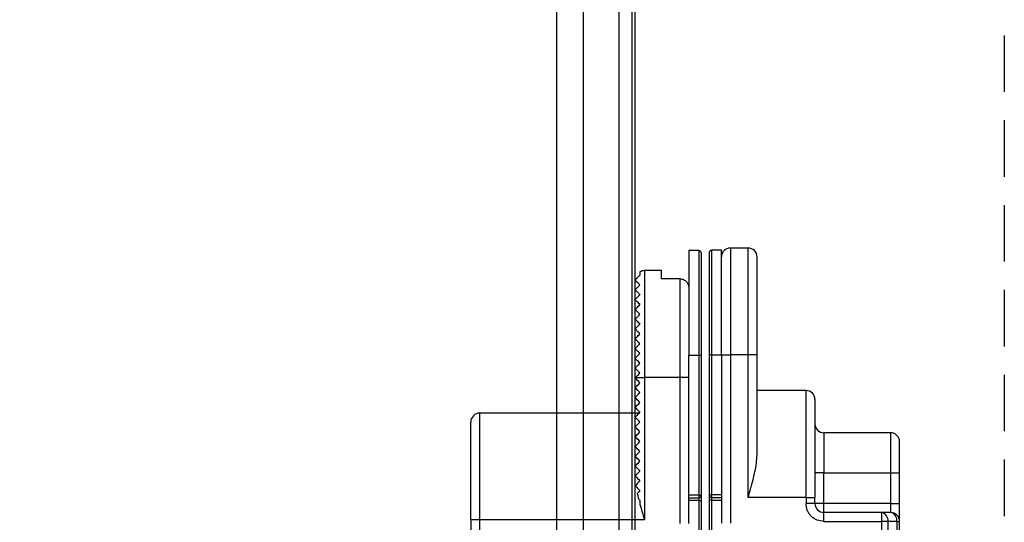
# Model space of a CAD drawing. Header units: millimetres. Extents: x -1562 to 173672, y 658 to 5957.
# Tile 21 of 44: x 3624 to 3734, y 3757 to 3813. Entities that reach past the tile are written whole.
import ezdxf

# ---------------------------------------------------------------- set-up
doc = ezdxf.new("R2010")
doc.units = ezdxf.units.MM
doc.linetypes.add('NASCOSTA', pattern=[9.525, 6.35, -3.175])
for name, color, linetype in [('arancio', 40, 'Continuous'), ('blu', 5, 'Continuous'), ('nero', 7, 'Continuous')]:
    doc.layers.add(name, color=color, linetype=linetype)

# ---------------------------------------------------------------- blocks, each defined once
blk = doc.blocks.new('A$C05860188')
at = {"layer": 'arancio'}
for p, q in [((26.6, 109.71), (25.5, 109.71)), ((25.5, 109.71), (25.5, 97.96)), ((26.6, 109.71), (26.6, 97.96)), ((29.15, 109.75), (28.05, 109.75)), ((28.05, 98), (28.05, 109.75)), ((29.15, 98), (29.15, 109.75)), ((32.15, 110), (30.15, 110)), ((30.15, 110), (30.15, 98)), ((32.15, 98), (32.15, 110)), ((20, 107.33), (20, 106.96)), ((22.4, 107.46), (20.5, 107.46)), ((20.5, 107.46), (20.5, 95.46)), ((22.4, 106.55), (22.4, 107.46)), ((24.5, 106.55), (22.4, 106.55)), ((24.5, 95.46), (24.5, 106.55)), ((19.5, 105.26), (19.5, 105.36)), ((19.5, 104.16), (19.5, 104.26)), ((19.5, 103.16), (19.5, 103.06)), ((19.5, 102.06), (19.5, 101.96)), ((19.5, 100.96), (19.5, 100.86)), ((19.5, 99.86), (19.5, 99.76)), ((19.5, 98.76), (19.5, 98.66)), ((19.5, 97.56), (19.5, 97.66)), ((25.5, 82.26), (25.5, 97.96)), ((25.5, 97.96), (26.6, 97.96)), ((26.6, 97.96), (26.9, 97.96)), ((26.6, 97.96), (26.6, 82.26)), ((26.9, 82.26), (26.9, 97.96)), ((28.05, 98), (27.75, 98)), ((27.75, 98), (27.75, 82.3)), ((28.05, 98), (29.15, 98)), ((28.05, 82.3), (28.05, 98)), ((29.15, 98), (29.15, 82.3)), ((29.15, 98), (30.15, 98)), ((30.15, 98), (30.15, 79.1)), ((32.15, 98), (30.15, 98)), ((32.15, 82), (32.15, 98)), ((33.15, 98), (32.15, 98)), ((33.15, 86.8), (33.15, 98)), ((19.5, 96.46), (19.5, 96.56)), ((19.5, 95.46), (20.5, 95.46)), ((19.5, 95.36), (19.5, 95.46)), ((19.5, 95.46), (19.5, 95.46)), ((19.51, 95.35), (19.5, 95.36)), ((19.56, 95.3), (19.51, 95.35)), ((19.63, 95.23), (19.56, 95.3)), ((19.73, 95.13), (19.63, 95.23)), ((19.86, 95.01), (19.73, 95.13)), ((20.5, 95.46), (20.5, 79.46)), ((24.5, 95.46), (20.5, 95.46)), ((25.5, 95.46), (24.5, 95.46)), ((24.5, 79.06), (24.5, 95.46)), ((19.5, 94.36), (19.51, 94.38)), ((19.5, 94.26), (19.5, 94.36)), ((19.52, 94.24), (19.5, 94.26)), ((19.51, 94.38), (19.56, 94.42)), ((19.59, 94.18), (19.52, 94.24)), ((19.56, 94.42), (19.63, 94.5)), ((19.69, 94.07), (19.59, 94.18)), ((19.63, 94.5), (19.73, 94.6)), ((19.83, 93.93), (19.69, 94.07)), ((19.73, 94.6), (19.86, 94.72)), ((20, 94.86), (19.86, 95.01)), ((19.86, 94.72), (20, 94.86)), ((38.65, 94), (33.15, 94)), ((38.65, 82), (38.65, 94)), ((19.5, 93.26), (19.52, 93.28)), ((19.5, 93.16), (19.5, 93.26)), ((19.52, 93.14), (19.5, 93.16)), ((19.52, 93.28), (19.59, 93.35)), ((19.59, 93.08), (19.52, 93.14)), ((19.59, 93.35), (19.69, 93.45)), ((19.69, 92.97), (19.59, 93.08)), ((19.69, 93.45), (19.83, 93.59)), ((19.83, 92.83), (19.69, 92.97)), ((20, 93.76), (19.83, 93.93)), ((19.83, 93.59), (20, 93.76)), ((19.5, 92.16), (19.51, 92.18)), ((19.5, 92.06), (19.5, 92.16)), ((19.52, 92.04), (19.5, 92.06)), ((19.51, 92.18), (19.56, 92.22)), ((19.59, 91.98), (19.52, 92.04)), ((19.56, 92.22), (19.63, 92.3)), ((19.69, 91.87), (19.59, 91.98)), ((19.63, 92.3), (19.73, 92.4)), ((19.83, 91.73), (19.69, 91.87)), ((19.73, 92.4), (19.86, 92.52)), ((20, 92.66), (19.83, 92.83)), ((19.86, 92.52), (20, 92.66)), ((19.9, 91.46), (2, 91.46)), ((2, 79.46), (2, 91.46)), ((19.51, 91.08), (19.5, 91.06)), ((19.5, 90.96), (19.5, 91.06)), ((19.51, 90.95), (19.5, 90.96)), ((19.56, 91.12), (19.51, 91.08)), ((19.56, 90.9), (19.51, 90.95)), ((19.63, 91.2), (19.56, 91.12)), ((19.63, 90.83), (19.56, 90.9)), ((19.73, 91.3), (19.63, 91.2)), ((19.73, 90.73), (19.63, 90.83)), ((19.86, 91.42), (19.73, 91.3)), ((19.86, 90.61), (19.73, 90.73)), ((20, 91.56), (19.83, 91.73)), ((20, 91.56), (19.86, 91.42)), ((19.5, 89.96), (19.51, 89.98)), ((19.5, 89.86), (19.5, 89.96)), ((19.51, 89.85), (19.5, 89.86)), ((19.51, 89.98), (19.56, 90.02)), ((19.56, 89.8), (19.51, 89.85)), ((19.56, 90.02), (19.63, 90.1)), ((19.63, 89.73), (19.56, 89.8)), ((19.63, 90.1), (19.73, 90.2)), ((19.73, 89.63), (19.63, 89.73)), ((19.73, 90.2), (19.86, 90.32)), ((19.86, 89.51), (19.73, 89.63)), ((20, 90.46), (19.86, 90.61)), ((19.86, 90.32), (20, 90.46)), ((19.5, 88.86), (19.52, 88.88)), ((19.5, 88.76), (19.5, 88.86)), ((19.51, 88.75), (19.5, 88.76)), ((19.56, 88.7), (19.51, 88.75)), ((19.52, 88.88), (19.59, 88.95)), ((19.63, 88.63), (19.56, 88.7)), ((19.59, 88.95), (19.69, 89.05)), ((19.73, 88.53), (19.63, 88.63)), ((19.69, 89.05), (19.83, 89.19)), ((19.86, 88.41), (19.73, 88.53)), ((19.83, 89.19), (20, 89.36)), ((20, 89.36), (19.86, 89.51)), ((48.15, 89.25), (40.65, 89.25)), ((40.65, 89.25), (40.65, 84.75)), ((48.15, 89.25), (48.15, 84.75)), ((19.5, 87.76), (19.52, 87.78)), ((19.5, 87.66), (19.5, 87.76)), ((19.51, 87.65), (19.5, 87.66)), ((19.56, 87.6), (19.51, 87.65)), ((19.52, 87.78), (19.59, 87.85)), ((19.63, 87.53), (19.56, 87.6)), ((19.59, 87.85), (19.69, 87.95)), ((19.73, 87.43), (19.63, 87.53)), ((19.69, 87.95), (19.83, 88.09)), ((19.86, 87.31), (19.73, 87.43)), ((19.83, 88.09), (20, 88.26)), ((20, 88.26), (19.86, 88.41)), ((19.5, 86.66), (19.51, 86.68)), ((19.5, 86.56), (19.5, 86.66)), ((19.51, 86.55), (19.5, 86.56)), ((19.51, 86.68), (19.56, 86.72)), ((19.56, 86.5), (19.51, 86.55)), ((19.56, 86.72), (19.63, 86.8)), ((19.63, 86.43), (19.56, 86.5)), ((19.63, 86.8), (19.73, 86.9)), ((19.73, 86.33), (19.63, 86.43)), ((19.73, 86.9), (19.86, 87.02)), ((19.86, 86.21), (19.73, 86.33)), ((20, 87.16), (19.86, 87.31)), ((19.86, 87.02), (20, 87.16)), ((19.5, 85.56), (19.52, 85.58)), ((19.5, 85.56), (19.5, 85.46)), ((19.5, 85.46), (19.51, 85.45)), ((19.51, 85.45), (19.56, 85.4)), ((19.52, 85.58), (19.59, 85.65)), ((19.56, 85.4), (19.63, 85.33)), ((19.59, 85.65), (19.69, 85.75)), ((19.63, 85.33), (19.73, 85.23)), ((19.69, 85.75), (19.83, 85.89)), ((19.73, 85.23), (19.86, 85.11)), ((19.83, 85.89), (20, 86.06)), ((20, 86.06), (19.86, 86.21)), ((19.52, 84.48), (19.5, 84.46)), ((19.5, 84.46), (19.5, 84.36)), ((19.5, 84.36), (19.51, 84.35)), ((19.51, 84.35), (19.56, 84.3)), ((19.59, 84.55), (19.52, 84.48)), ((19.56, 84.3), (19.63, 84.23)), ((19.69, 84.65), (19.59, 84.55)), ((19.63, 84.23), (19.73, 84.13)), ((19.83, 84.79), (19.69, 84.65)), ((19.73, 84.13), (19.86, 84.01)), ((20, 84.96), (19.83, 84.79)), ((19.86, 85.11), (20, 84.96)), ((40.65, 84.75), (39.65, 84.75)), ((40.65, 81.3), (40.65, 84.75)), ((40.65, 84.75), (48.15, 84.75)), ((48.15, 84.75), (49.15, 84.75)), ((48.15, 84.75), (48.15, 81.3)), ((49.15, 81.3), (49.15, 84.75)), ((19.63, 83.49), (19.56, 83.42)), ((19.59, 83.17), (19.69, 83.07)), ((19.73, 83.59), (19.63, 83.49)), ((19.69, 83.07), (19.83, 82.93)), ((19.85, 83.72), (19.73, 83.59)), ((20, 83.86), (19.85, 83.72)), ((19.86, 84.01), (20, 83.86)), ((19.8, 82.56), (19.71, 82.47)), ((19.89, 82.66), (19.8, 82.56)), ((19.83, 82.93), (20, 82.76)), ((20, 82.76), (19.89, 82.66)), ((26.6, 82.26), (25.5, 82.26)), ((25.5, 81.96), (25.5, 82.26)), ((25.5, 81.96), (26.6, 81.96)), ((25.5, 79.06), (25.5, 81.96)), ((26.6, 82.26), (26.6, 81.96)), ((26.6, 82.26), (26.9, 82.26)), ((26.6, 81.96), (26.6, 81.66)), ((27.75, 82.3), (28.05, 82.3)), ((29.15, 82.3), (28.05, 82.3)), ((28.05, 82), (28.05, 82.3)), ((28.05, 82), (29.15, 82)), ((28.05, 81.7), (28.05, 82)), ((29.15, 82.3), (29.15, 82)), ((29.15, 82), (29.15, 79.1)), ((38.65, 82), (32.15, 82)), ((38.65, 82), (38.65, 81.3)), ((38.65, 82), (39.65, 82)), ((39.65, 81.3), (39.65, 82)), ((19.86, 81.8), (19.91, 81.76)), ((19.91, 81.76), (19.95, 81.71)), ((19.95, 81.71), (20, 81.66)), ((20, 81.66), (20, 81.25)), ((26.6, 81.66), (25.5, 81.66)), ((26.6, 81.66), (26.9, 81.66)), ((26.6, 81.66), (26.6, 75.76)), ((26.9, 75.76), (26.9, 81.66)), ((28.05, 81.7), (27.75, 81.7)), ((27.75, 81.7), (27.75, 75.8)), ((28.05, 81.7), (29.15, 81.7)), ((28.05, 75.8), (28.05, 81.7)), ((39.65, 81.3), (38.65, 81.3)), ((40.65, 81.3), (39.65, 81.3)), ((40.65, 80.3), (40.65, 81.3)), ((48.15, 81.3), (40.65, 81.3)), ((48.15, 81.3), (48.15, 80.3)), ((48.15, 81.3), (49.15, 81.3)), ((40.65, 79.3), (40.65, 80.3)), ((47.13, 80.3), (40.65, 80.3)), ((47.13, 80.3), (47.13, 79.3)), ((48.15, 80.3), (47.13, 80.3)), ((2, 79.46), (1, 79.46)), ((1, 79.46), (1, 30.46)), ((2, 30.46), (2, 79.46)), ((20.5, 79.46), (2, 79.46)), ((40.65, 79.3), (47.13, 79.3)), ((47.13, 79.3), (47.13, 30.7)), ((47.84, 79.3), (47.13, 79.3)), ((47.84, 79.3), (47.84, 30.7)), ((48.85, 79.3), (47.84, 79.3)), ((48.85, 79.3), (48.85, 30.7)), ((48.85, 79.3), (49.15, 79.3)), ((49.15, 30.7), (49.15, 79.3))]:
    blk.add_line(p, q, dxfattribs=at)
for centre, radius, start, end in [((26.6, 109.41), 0.3, 0, 90), ((28.05, 109.45), 0.3, 90, 180), ((30.15, 109), 1, 90, 180), ((32.15, 109), 1, 0, 90), ((20.5, 106.46), 1, 90, 120), ((38.65, 93), 1, 0, 90), ((2, 90.46), 1, 90, 180), ((40.65, 90.25), 1, 180, 270), ((48.15, 88.25), 1, 0, 90), ((26.6, 82.26), 0.3, 270, 0), ((28.05, 82.3), 0.3, 180, 270), ((40.65, 81.3), 1, 180, 270), ((46.96, 79.42), 0.893, 351.9506, 78.5782), ((47.97, 79.42), 0.893, 351.9506, 78.5782), ((48.15, 79.3), 1, 0, 90)]:
    blk.add_arc(centre, radius, start, end, dxfattribs=at)
for points, knots in [([(26.9, 97.96), (26.9, 98.43), (26.9, 99.37), (26.9, 100.79), (26.9, 102.09), (26.9, 103.24), (26.9, 104.25), (26.9, 105.19), (26.9, 106.07), (26.9, 106.87), (26.9, 107.56), (26.9, 108.15), (26.9, 108.67), (26.9, 109.09), (26.9, 109.36), (26.9, 109.4), (26.9, 109.41)], [0, 0, 0, 0, 0.077623, 0.157654, 0.239951, 0.304264, 0.368607, 0.434288, 0.5, 0.565682, 0.631393, 0.695706, 0.760049, 0.84232, 0.922357, 1, 1, 1, 1]), ([(27.75, 109.45), (27.75, 109.43), (27.75, 109.4), (27.75, 109.13), (27.75, 108.71), (27.75, 108.18), (27.75, 107.6), (27.75, 106.9), (27.75, 106.11), (27.75, 105.23), (27.75, 104.28), (27.75, 103.28), (27.75, 102.12), (27.75, 100.83), (27.75, 99.41), (27.75, 98.47), (27.75, 98)], [0, 0, 0, 0, 0.077617, 0.157654, 0.239951, 0.304264, 0.368607, 0.434288, 0.5, 0.565682, 0.631393, 0.695706, 0.760049, 0.84232, 0.922364, 1, 1, 1, 1]), ([(33.15, 98), (33.15, 98.45), (33.15, 99.36), (33.15, 100.72), (33.15, 101.96), (33.15, 103.07), (33.15, 104.04), (33.15, 104.95), (33.15, 105.79), (33.15, 106.55), (33.15, 107.22), (33.15, 107.78), (33.15, 108.29), (33.15, 108.69), (33.15, 108.95), (33.15, 108.98), (33.15, 109)], [0, 0, 0, 0, 0.0776366, 0.1576804, 0.2399513, 0.3042943, 0.3686068, 0.4343191, 0.5, 0.5657121, 0.6313931, 0.6957361, 0.7600486, 0.8423467, 0.9223839, 1, 1, 1, 1]), ([(20, 106.96), (19.96, 106.93), (19.92, 106.89), (19.85, 106.81), (19.83, 106.79), (19.77, 106.73), (19.75, 106.71), (19.68, 106.64), (19.65, 106.62), (19.61, 106.57), (19.59, 106.56), (19.56, 106.52), (19.54, 106.51), (19.52, 106.49), (19.52, 106.48), (19.5, 106.47), (19.5, 106.46), (19.5, 106.46), (19.5, 106.46), (19.5, 106.46)], [0, 0, 0, 0, 0.0625, 0.0625, 0.09375, 0.09375, 0.125, 0.125, 0.1875, 0.1875, 0.25, 0.25, 0.375, 0.375, 0.5, 0.5, 0.75, 0.75, 1, 1, 1, 1]), ([(19.5, 106.36), (19.5, 106.38), (19.5, 106.4), (19.5, 106.43), (19.5, 106.45), (19.5, 106.46), (19.5, 106.46), (19.5, 106.46)], [0, 0, 0, 0, 0.200146, 0.400073, 0.599927, 0.799854, 1, 1, 1, 1]), ([(19.5, 106.36), (19.5, 106.36), (19.52, 106.35), (19.62, 106.24), (19.67, 106.19), (19.81, 106.06), (19.89, 105.97), (20, 105.86)], [0, 0, 0, 0, 0.5, 0.5, 0.75, 0.75, 1, 1, 1, 1]), ([(24.5, 106.55), (24.64, 106.55), (24.77, 106.51), (25.02, 106.4), (25.13, 106.31), (25.31, 106.11), (25.38, 105.99), (25.48, 105.73), (25.5, 105.59), (25.5, 105.45)], [0, 0, 0, 0, 0.25, 0.25, 0.5, 0.5, 0.75, 0.75, 1, 1, 1, 1]), ([(19.5, 105.36), (19.5, 105.36), (19.5, 105.37), (19.53, 105.39), (19.54, 105.41), (19.6, 105.46), (19.62, 105.48), (19.68, 105.54), (19.71, 105.58), (19.79, 105.66), (19.84, 105.7), (19.92, 105.78), (19.96, 105.82), (20, 105.86)], [0, 0, 0, 0, 0.25, 0.25, 0.5, 0.5, 0.625, 0.625, 0.75, 0.75, 0.875, 0.875, 1, 1, 1, 1]), ([(19.5, 105.26), (19.5, 105.26), (19.51, 105.25), (19.56, 105.2), (19.59, 105.17), (19.68, 105.09), (19.73, 105.03), (19.85, 104.91), (19.92, 104.84), (20, 104.76)], [0, 0, 0, 0, 0.25, 0.25, 0.5, 0.5, 0.75, 0.75, 1, 1, 1, 1]), ([(19.5, 104.26), (19.5, 104.26), (19.51, 104.27), (19.54, 104.3), (19.56, 104.33), (19.65, 104.41), (19.71, 104.47), (19.85, 104.62), (19.93, 104.69), (20, 104.76)], [0, 0, 0, 0, 0.25, 0.25, 0.5, 0.5, 0.75, 0.75, 1, 1, 1, 1]), ([(19.5, 104.16), (19.5, 104.16), (19.52, 104.15), (19.57, 104.1), (19.6, 104.06), (19.73, 103.93), (19.85, 103.81), (20, 103.66)], [0, 0, 0, 0, 0.25, 0.25, 0.5, 0.5, 1, 1, 1, 1]), ([(19.5, 103.16), (19.5, 103.16), (19.51, 103.17), (19.54, 103.21), (19.58, 103.24), (19.67, 103.33), (19.73, 103.39), (19.86, 103.52), (19.93, 103.59), (20, 103.66)], [0, 0, 0, 0, 0.25, 0.25, 0.5, 0.5, 0.75, 0.75, 1, 1, 1, 1]), ([(19.5, 103.06), (19.5, 103.06), (19.52, 103.05), (19.57, 102.99), (19.6, 102.96), (19.74, 102.83), (19.86, 102.71), (20, 102.56)], [0, 0, 0, 0, 0.25, 0.25, 0.5, 0.5, 1, 1, 1, 1]), ([(19.5, 102.06), (19.5, 102.06), (19.51, 102.07), (19.55, 102.11), (19.59, 102.15), (19.68, 102.24), (19.74, 102.3), (19.86, 102.43), (19.93, 102.5), (20, 102.56)], [0, 0, 0, 0, 0.25, 0.25, 0.5, 0.5, 0.75, 0.75, 1, 1, 1, 1]), ([(19.5, 101.96), (19.5, 101.96), (19.52, 101.95), (19.57, 101.89), (19.61, 101.86), (19.74, 101.72), (19.86, 101.6), (20, 101.46)], [0, 0, 0, 0, 0.25, 0.25, 0.5, 0.5, 1, 1, 1, 1]), ([(19.5, 100.96), (19.5, 100.96), (19.51, 100.97), (19.56, 101.02), (19.59, 101.06), (19.69, 101.15), (19.74, 101.21), (19.87, 101.33), (19.93, 101.4), (20, 101.46)], [0, 0, 0, 0, 0.25, 0.25, 0.5, 0.5, 0.75, 0.75, 1, 1, 1, 1]), ([(20, 100.36), (19.86, 100.5), (19.75, 100.62), (19.61, 100.75), (19.57, 100.79), (19.52, 100.85), (19.5, 100.86), (19.5, 100.86)], [0, 0, 0, 0, 0.5, 0.5, 0.75, 0.75, 1, 1, 1, 1]), ([(19.5, 99.86), (19.5, 99.86), (19.51, 99.87), (19.56, 99.92), (19.6, 99.96), (19.69, 100.05), (19.75, 100.11), (19.87, 100.23), (19.93, 100.3), (20, 100.36)], [0, 0, 0, 0, 0.25, 0.25, 0.5, 0.5, 0.75, 0.75, 1, 1, 1, 1]), ([(20, 99.26), (19.86, 99.4), (19.75, 99.52), (19.61, 99.65), (19.57, 99.69), (19.52, 99.75), (19.5, 99.76), (19.5, 99.76)], [0, 0, 0, 0, 0.5, 0.5, 0.75, 0.75, 1, 1, 1, 1]), ([(19.5, 98.76), (19.5, 98.76), (19.51, 98.77), (19.56, 98.83), (19.6, 98.86), (19.7, 98.96), (19.75, 99.01), (19.87, 99.13), (19.93, 99.2), (20, 99.26)], [0, 0, 0, 0, 0.25, 0.25, 0.5, 0.5, 0.75, 0.75, 1, 1, 1, 1]), ([(20, 98.16), (19.93, 98.23), (19.87, 98.29), (19.76, 98.41), (19.7, 98.46), (19.56, 98.6), (19.5, 98.66), (19.5, 98.66)], [0, 0, 0, 0, 0.25, 0.25, 0.5, 0.5, 1, 1, 1, 1]), ([(19.5, 97.66), (19.5, 97.66), (19.51, 97.68), (19.57, 97.73), (19.6, 97.77), (19.7, 97.86), (19.75, 97.92), (19.87, 98.04), (19.93, 98.1), (20, 98.16)], [0, 0, 0, 0, 0.25, 0.25, 0.5, 0.5, 0.75, 0.75, 1, 1, 1, 1]), ([(20, 97.06), (19.93, 97.13), (19.87, 97.19), (19.76, 97.31), (19.7, 97.36), (19.56, 97.5), (19.5, 97.56), (19.5, 97.56)], [0, 0, 0, 0, 0.25, 0.25, 0.5, 0.5, 1, 1, 1, 1]), ([(19.5, 96.56), (19.5, 96.56), (19.51, 96.58), (19.57, 96.63), (19.61, 96.67), (19.75, 96.81), (19.87, 96.93), (20, 97.06)], [0, 0, 0, 0, 0.25, 0.25, 0.5, 0.5, 1, 1, 1, 1]), ([(20, 95.96), (19.93, 96.03), (19.87, 96.09), (19.76, 96.21), (19.7, 96.26), (19.56, 96.4), (19.5, 96.46), (19.5, 96.46)], [0, 0, 0, 0, 0.25, 0.25, 0.5, 0.5, 1, 1, 1, 1]), ([(19.5, 95.46), (19.5, 95.46), (19.56, 95.52), (19.75, 95.71), (19.87, 95.83), (20, 95.96)], [0, 0, 0, 0, 0.5, 0.5, 1, 1, 1, 1]), ([(39.65, 93), (39.65, 92.98), (39.65, 92.95), (39.65, 92.69), (39.65, 92.29), (39.65, 91.78), (39.65, 91.22), (39.65, 90.55), (39.65, 89.79), (39.65, 88.95), (39.65, 88.04), (39.65, 87.07), (39.65, 85.96), (39.65, 84.72), (39.65, 83.36), (39.65, 82.45), (39.65, 82)], [0, 0, 0, 0, 0.077616, 0.157653, 0.239951, 0.304264, 0.368607, 0.434288, 0.5, 0.565681, 0.631393, 0.695706, 0.760049, 0.84232, 0.922363, 1, 1, 1, 1]), ([(1, 79.46), (1, 82.38), (1, 85.18), (1, 89.3), (1, 90.46), (1, 90.46)], [0, 0, 0, 0, 0.5, 0.5, 1, 1, 1, 1]), ([(49.15, 84.75), (49.15, 84.97), (49.15, 85.41), (49.15, 86.06), (49.15, 86.69), (49.15, 87.24), (49.15, 87.62), (49.15, 87.86), (49.15, 88.05), (49.15, 88.22), (49.15, 88.24), (49.15, 88.25)], [0, 0, 0, 0, 0.11996, 0.239966, 0.369892, 0.499914, 0.62984, 0.69458, 0.760033, 0.879968, 1, 1, 1, 1]), ([(32.15, 82), (32.15, 82.01), (32.29, 82.49), (32.57, 83.46), (32.89, 84.74), (33.1, 85.85), (33.13, 86.48), (33.15, 86.8)], [0, 0, 0, 0, 0.004342, 0.299342, 0.598704, 0.797833, 1, 1, 1, 1]), ([(26.9, 81.66), (26.9, 81.74), (26.9, 81.85), (26.9, 81.99), (26.9, 82.09), (26.9, 82.17), (26.9, 82.24), (26.9, 82.25), (26.9, 82.26)], [0, 0, 0, 0, 0.239443, 0.369436, 0.5, 0.629994, 0.760558, 1, 1, 1, 1]), ([(27.75, 82.3), (27.75, 82.29), (27.75, 82.28), (27.75, 82.2), (27.75, 82.13), (27.75, 82.03), (27.75, 81.89), (27.75, 81.78), (27.75, 81.7)], [0, 0, 0, 0, 0.239442, 0.369436, 0.5, 0.629994, 0.760557, 1, 1, 1, 1]), ([(40.65, 79.3), (40.4, 79.33), (40.01, 79.37), (39.54, 79.62), (39.22, 79.88), (38.96, 80.19), (38.72, 80.66), (38.67, 81.05), (38.65, 81.3)], [0, 0, 0, 0, 0.2394431, 0.3696357, 0.5, 0.6301928, 0.7605569, 1, 1, 1, 1]), ([(49.15, 79.3), (49.15, 79.33), (49.15, 79.37), (49.15, 79.62), (49.15, 79.88), (49.15, 80.19), (49.15, 80.66), (49.15, 81.05), (49.15, 81.3)], [0, 0, 0, 0, 0.2394425, 0.3696357, 0.5, 0.6301925, 0.7605568, 1, 1, 1, 1])]:
    blk.add_open_spline(points, degree=3, knots=knots, dxfattribs=at)
for points in [[(19.59, 83.17), (19.58, 83.26), (19.57, 83.34), (19.56, 83.42)], [(19.86, 81.8), (19.81, 82.03), (19.76, 82.25), (19.71, 82.47)], [(20, 81.25), (20.16, 80.65), (20.33, 80.06), (20.5, 79.46)]]:
    blk.add_open_spline(points, degree=3, dxfattribs=at)

msp = doc.modelspace()

# ---------------------------------------------------------------- linework, layer by layer
msp.add_line((3692.57, 1812.7), (3692.57, 3910.7))
at = {"color": 7, "linetype": 'Continuous', "lineweight": 25}
msp.add_line((3692.89, 3910.7), (3692.89, 1824.42), dxfattribs=at)
at = {"layer": 'arancio', "linetype": 'NASCOSTA'}
msp.add_lwpolyline([(2849.77, 3954.5), (3734.37, 3954.5), (3734.37, 1811.2), (2849.77, 1811.2)], close=True, dxfattribs=at)
at = {"layer": 'nero'}
for points in [[(2893.07, 3910.7), (3691.07, 3910.7), (3691.07, 1811.2), (2893.07, 1811.2)], [(3687.07, 1811.2), (2897.07, 1811.2), (2897.07, 3906.7), (3687.07, 3906.7)], [(2900.07, 3903.7), (3684.07, 3903.7), (3684.07, 1816.2), (2900.07, 1816.2)]]:
    msp.add_lwpolyline(points, close=True, dxfattribs=at)

# ---------------------------------------------------------------- block references
at = {"layer": 'blu'}
msp.add_blockref('A$C05860188', (3673.46, 3677.75), dxfattribs=at)

doc.saveas('drawing.dxf')
